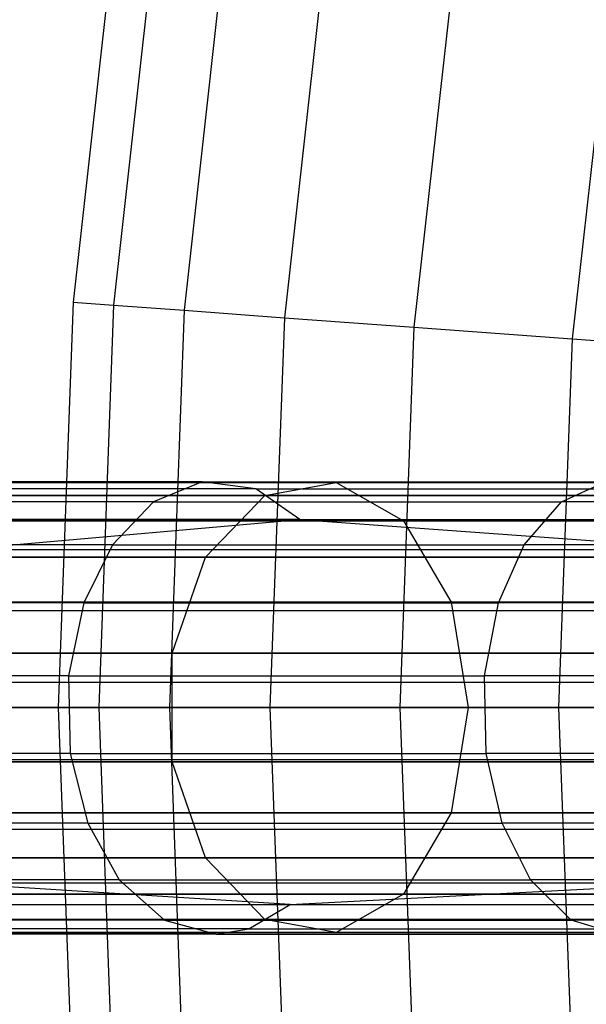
# Model space of a CAD drawing. Extents: x 0.3 to 7.1, y -3.38 to 3.38.
# Tile 101 of 256: x 1.26 to 1.51, y -0.13 to 0.3. Entities that reach past the tile are written whole.
import ezdxf

# ---------------------------------------------------------------- set-up
doc = ezdxf.new("R2010")
doc.units = 0
doc.header["$LTSCALE"] = 2.54
doc.layers.get('0').update_dxf_attribs({"linetype": 'CONTINUOUS'})

# ---------------------------------------------------------------- blocks, each defined once
blk = doc.blocks.new('SINGLES_B_BB_STL')
at = {"color": 0}
for p, q in [((1.3022, 0.35654, 3.303), (1.28241, 0.17876, 3.303)), ((1.3022, 0.35654, 3.303), (1.28241, 0.17876, 3.303)), ((1.31984, 0.35392, 3.4969), (1.30019, 0.17744, 3.4969)), ((1.31984, 0.35392, 3.4969), (1.30019, 0.17744, 3.4969)), ((1.35063, 0.34933, 3.68911), (1.33124, 0.17514, 3.68911)), ((1.35063, 0.34933, 3.68911), (1.33124, 0.17514, 3.68911)), ((1.39444, 0.34281, 3.87872), (1.37541, 0.17187, 3.87872)), ((1.39444, 0.34281, 3.87872), (1.37541, 0.17187, 3.87872)), ((1.45106, 0.33438, 4.06484), (1.43249, 0.16765, 4.06484)), ((1.45106, 0.33438, 4.06484), (1.43249, 0.16765, 4.06484)), ((1.52021, 0.32408, 4.24657), (1.50222, 0.16248, 4.24657)), ((1.52021, 0.32408, 4.24657), (1.50222, 0.16248, 4.24657)), ((1.28241, 0.17876, 3.303), (1.2758, 0, 3.303)), ((1.28241, 0.17876, 3.303), (1.2758, 0, 3.303)), ((1.28241, 0.17876, 3.303), (1.30019, 0.17744, 3.4969)), ((1.28241, 0.17876, 3.303), (1.30019, 0.17744, 3.4969)), ((1.30019, 0.17744, 3.4969), (1.29363, 0, 3.4969)), ((1.30019, 0.17744, 3.4969), (1.29363, 0, 3.4969)), ((1.30019, 0.17744, 3.4969), (1.33124, 0.17514, 3.68911)), ((1.30019, 0.17744, 3.4969), (1.33124, 0.17514, 3.68911)), ((1.33124, 0.17514, 3.68911), (1.32476, 0, 3.68911)), ((1.33124, 0.17514, 3.68911), (1.32476, 0, 3.68911)), ((1.33124, 0.17514, 3.68911), (1.37541, 0.17187, 3.87872)), ((1.33124, 0.17514, 3.68911), (1.37541, 0.17187, 3.87872)), ((1.37541, 0.17187, 3.87872), (1.36905, 0, 3.87872)), ((1.37541, 0.17187, 3.87872), (1.36905, 0, 3.87872)), ((1.37541, 0.17187, 3.87872), (1.43249, 0.16765, 4.06484)), ((1.37541, 0.17187, 3.87872), (1.43249, 0.16765, 4.06484)), ((1.43249, 0.16765, 4.06484), (1.42629, 0, 4.06484)), ((1.43249, 0.16765, 4.06484), (1.42629, 0, 4.06484)), ((1.43249, 0.16765, 4.06484), (1.50222, 0.16248, 4.24657)), ((1.43249, 0.16765, 4.06484), (1.50222, 0.16248, 4.24657)), ((1.50222, 0.16248, 4.24657), (1.49621, 0, 4.24657)), ((1.50222, 0.16248, 4.24657), (1.49621, 0, 4.24657)), ((1.50222, 0.16248, 4.24657), (1.58426, 0.15641, 4.42306)), ((1.50222, 0.16248, 4.24657), (1.58426, 0.15641, 4.42306)), ((1.10859, 0.09927, 15.06967), (1.39823, 0.09927, 14.77521)), ((1.10859, 0.09927, 15.06967), (1.39823, 0.09927, 14.77521)), ((1.39823, 0.09927, 13.48606), (1.10859, 0.09927, 13.1916)), ((1.39823, 0.09927, 13.48606), (1.10859, 0.09927, 13.1916)), ((1.33918, 0.09955, 41.18653), (1.17395, 0.09955, 41.02991)), ((1.33918, 0.09955, 41.18653), (1.17395, 0.09955, 41.02991)), ((1.36281, 0.09645, 41.15946), (1.19971, 0.09645, 41.00486)), ((1.36281, 0.09645, 41.15946), (1.19971, 0.09645, 41.00486)), ((1.33918, 0.09955, 41.18653), (1.3178, 0.09073, 41.21104)), ((1.33918, 0.09955, 41.18653), (1.3178, 0.09073, 41.21104)), ((1.36281, 0.09645, 41.15946), (1.33918, 0.09955, 41.18653)), ((1.33918, 0.09955, 41.18653), (1.51672, 0.09955, 41.32915)), ((1.33918, 0.09955, 41.18653), (1.51672, 0.09955, 41.32915)), ((1.36281, 0.09645, 41.15946), (1.33918, 0.09955, 41.18653)), ((1.38223, 0.08288, 41.13721), (1.36281, 0.09645, 41.15946)), ((1.36281, 0.09645, 41.15946), (1.53805, 0.09645, 41.30023)), ((1.36281, 0.09645, 41.15946), (1.53805, 0.09645, 41.30023)), ((1.38223, 0.08288, 41.13721), (1.36281, 0.09645, 41.15946)), ((1.36679, 0.0935, 14.73958), (1.39823, 0.09927, 14.77521)), ((1.36679, 0.0935, 14.73958), (1.39823, 0.09927, 14.77521)), ((1.36679, 0.0935, 13.52169), (1.39823, 0.09927, 13.48606)), ((1.36679, 0.0935, 13.52169), (1.39823, 0.09927, 13.48606)), ((1.39823, 0.09927, 14.77521), (1.72644, 0.09927, 14.52447)), ((1.39823, 0.09927, 14.77521), (1.72644, 0.09927, 14.52447)), ((1.39823, 0.09927, 14.77521), (1.42784, 0.0823, 14.80876)), ((1.39823, 0.09927, 14.77521), (1.42784, 0.0823, 14.80876)), ((1.39823, 0.09927, 13.48606), (1.42784, 0.0823, 13.4525)), ((1.72644, 0.09927, 13.7368), (1.39823, 0.09927, 13.48606)), ((1.72644, 0.09927, 13.7368), (1.39823, 0.09927, 13.48606)), ((1.39823, 0.09927, 13.48606), (1.42784, 0.0823, 13.4525)), ((1.49741, 0.09073, 41.35532), (1.51672, 0.09955, 41.32915)), ((1.49741, 0.09073, 41.35532), (1.51672, 0.09955, 41.32915)), ((1.07245, 0.0935, 15.03882), (1.36679, 0.0935, 14.73958)), ((1.07245, 0.0935, 15.03882), (1.36679, 0.0935, 14.73958)), ((1.36679, 0.0935, 13.52169), (1.07245, 0.0935, 13.22244)), ((1.36679, 0.0935, 13.52169), (1.07245, 0.0935, 13.22244)), ((1.34073, 0.06631, 14.71004), (1.36679, 0.0935, 14.73958)), ((1.34073, 0.06631, 14.71004), (1.36679, 0.0935, 14.73958)), ((1.34073, 0.06631, 13.55122), (1.36679, 0.0935, 13.52169)), ((1.34073, 0.06631, 13.55122), (1.36679, 0.0935, 13.52169)), ((1.36679, 0.0935, 14.73958), (1.70034, 0.0935, 14.48477)), ((1.36679, 0.0935, 14.73958), (1.70034, 0.0935, 14.48477)), ((1.70034, 0.0935, 13.7765), (1.36679, 0.0935, 13.52169)), ((1.70034, 0.0935, 13.7765), (1.36679, 0.0935, 13.52169)), ((1.3178, 0.09073, 41.21104), (1.15063, 0.09073, 41.05258)), ((1.3178, 0.09073, 41.21104), (1.15063, 0.09073, 41.05258)), ((1.3178, 0.09073, 41.21104), (1.29966, 0.07178, 41.23182)), ((1.3178, 0.09073, 41.21104), (1.29966, 0.07178, 41.23182)), ((1.3178, 0.09073, 41.21104), (1.49741, 0.09073, 41.35532)), ((1.3178, 0.09073, 41.21104), (1.49741, 0.09073, 41.35532)), ((1.48103, 0.07178, 41.37751), (1.49741, 0.09073, 41.35532)), ((1.48103, 0.07178, 41.37751), (1.49741, 0.09073, 41.35532)), ((1.69274, 0.09073, 41.48718), (1.49741, 0.09073, 41.35532)), ((1.69274, 0.09073, 41.48718), (1.49741, 0.09073, 41.35532)), ((1.38223, 0.08288, 41.13721), (1.22089, 0.08288, 40.98427)), ((1.38223, 0.08288, 41.13721), (1.22089, 0.08288, 40.98427)), ((1.2322, 0.06968, 40.97328), (1.38223, 0.08288, 41.13721)), ((1.2322, 0.06968, 40.97328), (1.38223, 0.08288, 41.13721)), ((1.38223, 0.08288, 41.13721), (1.56495, 0.06968, 41.26377)), ((1.38223, 0.08288, 41.13721), (1.56495, 0.06968, 41.26377)), ((1.38223, 0.08288, 41.13721), (1.55559, 0.08288, 41.27646)), ((1.38223, 0.08288, 41.13721), (1.55559, 0.08288, 41.27646)), ((1.14264, 0.0823, 15.09872), (1.42784, 0.0823, 14.80876)), ((1.14264, 0.0823, 15.09872), (1.42784, 0.0823, 14.80876)), ((1.42784, 0.0823, 13.4525), (1.14264, 0.0823, 13.16255)), ((1.42784, 0.0823, 13.4525), (1.14264, 0.0823, 13.16255)), ((1.42784, 0.0823, 14.80876), (1.75103, 0.0823, 14.56186)), ((1.42784, 0.0823, 14.80876), (1.75103, 0.0823, 14.56186)), ((1.42784, 0.0823, 14.80876), (1.44884, 0.04647, 14.83256)), ((1.42784, 0.0823, 14.80876), (1.44884, 0.04647, 14.83256)), ((1.42784, 0.0823, 13.4525), (1.44884, 0.04647, 13.42871)), ((1.75103, 0.0823, 13.69941), (1.42784, 0.0823, 13.4525)), ((1.75103, 0.0823, 13.69941), (1.42784, 0.0823, 13.4525)), ((1.42784, 0.0823, 13.4525), (1.44884, 0.04647, 13.42871)), ((1.29966, 0.07178, 41.23182), (1.13085, 0.07178, 41.07181)), ((1.29966, 0.07178, 41.23182), (1.13085, 0.07178, 41.07181)), ((1.2322, 0.06968, 40.97328), (1.56495, 0.06968, 41.26377)), ((1.2322, 0.06968, 40.97328), (1.56495, 0.06968, 41.26377)), ((1.29966, 0.07178, 41.23182), (1.2871, 0.04613, 41.24621)), ((1.29966, 0.07178, 41.23182), (1.2871, 0.04613, 41.24621)), ((1.29966, 0.07178, 41.23182), (1.48103, 0.07178, 41.37751)), ((1.29966, 0.07178, 41.23182), (1.48103, 0.07178, 41.37751)), ((1.46969, 0.04613, 41.39288), (1.48103, 0.07178, 41.37751)), ((1.46969, 0.04613, 41.39288), (1.48103, 0.07178, 41.37751)), ((1.67828, 0.07178, 41.51067), (1.48103, 0.07178, 41.37751)), ((1.67828, 0.07178, 41.51067), (1.48103, 0.07178, 41.37751)), ((1.04249, 0.06631, 15.01325), (1.34073, 0.06631, 14.71004)), ((1.04249, 0.06631, 15.01325), (1.34073, 0.06631, 14.71004)), ((1.34073, 0.06631, 13.55122), (1.04249, 0.06631, 13.24801)), ((1.34073, 0.06631, 13.55122), (1.04249, 0.06631, 13.24801)), ((1.32601, 0.02393, 14.69337), (1.34073, 0.06631, 14.71004)), ((1.32601, 0.02393, 14.69337), (1.34073, 0.06631, 14.71004)), ((1.32601, 0.02393, 13.5679), (1.34073, 0.06631, 13.55122)), ((1.32601, 0.02393, 13.5679), (1.34073, 0.06631, 13.55122)), ((1.34073, 0.06631, 14.71004), (1.67869, 0.06631, 14.45186)), ((1.34073, 0.06631, 14.71004), (1.67869, 0.06631, 14.45186)), ((1.67869, 0.06631, 13.80941), (1.34073, 0.06631, 13.55122)), ((1.67869, 0.06631, 13.80941), (1.34073, 0.06631, 13.55122)), ((1.2871, 0.04613, 41.24621), (1.11716, 0.04613, 41.08512)), ((1.2871, 0.04613, 41.24621), (1.11716, 0.04613, 41.08512)), ((1.16678, 0.04647, 15.11933), (1.44884, 0.04647, 14.83256)), ((1.16678, 0.04647, 15.11933), (1.44884, 0.04647, 14.83256)), ((1.44884, 0.04647, 13.42871), (1.16678, 0.04647, 13.14194)), ((1.44884, 0.04647, 13.42871), (1.16678, 0.04647, 13.14194)), ((1.2871, 0.04613, 41.24621), (1.28032, 0.0139, 41.25397)), ((1.2871, 0.04613, 41.24621), (1.28032, 0.0139, 41.25397)), ((1.2871, 0.04613, 41.24621), (1.46969, 0.04613, 41.39288)), ((1.2871, 0.04613, 41.24621), (1.46969, 0.04613, 41.39288)), ((1.44884, 0.04647, 14.83256), (1.76847, 0.04647, 14.58838)), ((1.44884, 0.04647, 14.83256), (1.76847, 0.04647, 14.58838)), ((1.44884, 0.04647, 14.83256), (1.45642, 0, 14.84115)), ((1.44884, 0.04647, 14.83256), (1.45642, 0, 14.84115)), ((1.76847, 0.04647, 13.67289), (1.44884, 0.04647, 13.42871)), ((1.44884, 0.04647, 13.42871), (1.45642, 0, 13.42012)), ((1.76847, 0.04647, 13.67289), (1.44884, 0.04647, 13.42871)), ((1.44884, 0.04647, 13.42871), (1.45642, 0, 13.42012)), ((1.46357, 0.0139, 41.40117), (1.46969, 0.04613, 41.39288)), ((1.46357, 0.0139, 41.40117), (1.46969, 0.04613, 41.39288)), ((1.66827, 0.04613, 41.52693), (1.46969, 0.04613, 41.39288)), ((1.66827, 0.04613, 41.52693), (1.46969, 0.04613, 41.39288)), ((1.24558, 0.04276, 40.96026), (1.57604, 0.04276, 41.24875)), ((1.24558, 0.04276, 40.96026), (1.57604, 0.04276, 41.24875)), ((1.02557, 0.02393, 14.99881), (1.32601, 0.02393, 14.69337)), ((1.02557, 0.02393, 14.99881), (1.32601, 0.02393, 14.69337)), ((1.32601, 0.02393, 13.5679), (1.02557, 0.02393, 13.26245)), ((1.32601, 0.02393, 13.5679), (1.02557, 0.02393, 13.26245)), ((1.32601, -0.02393, 14.69337), (1.32601, 0.02393, 14.69337)), ((1.32601, 0.02393, 14.69337), (1.66647, 0.02393, 14.43327)), ((1.32601, 0.02393, 14.69337), (1.66647, 0.02393, 14.43327)), ((1.32601, -0.02393, 14.69337), (1.32601, 0.02393, 14.69337)), ((1.32601, -0.02393, 13.5679), (1.32601, 0.02393, 13.5679)), ((1.66647, 0.02393, 13.82799), (1.32601, 0.02393, 13.5679)), ((1.32601, -0.02393, 13.5679), (1.32601, 0.02393, 13.5679)), ((1.66647, 0.02393, 13.82799), (1.32601, 0.02393, 13.5679)), ((1.28032, 0.0139, 41.25397), (1.10977, 0.0139, 41.09231)), ((1.28032, 0.0139, 41.25397), (1.10977, 0.0139, 41.09231)), ((1.28032, 0.0139, 41.25397), (1.46357, 0.0139, 41.40117)), ((1.28032, 0.0139, 41.25397), (1.28105, -0.02032, 41.25313)), ((1.28032, 0.0139, 41.25397), (1.46357, 0.0139, 41.40117)), ((1.28032, 0.0139, 41.25397), (1.28105, -0.02032, 41.25313)), ((1.46423, -0.02032, 41.40028), (1.46357, 0.0139, 41.40117)), ((1.66286, 0.0139, 41.53571), (1.46357, 0.0139, 41.40117)), ((1.46423, -0.02032, 41.40028), (1.46357, 0.0139, 41.40117)), ((1.66286, 0.0139, 41.53571), (1.46357, 0.0139, 41.40117)), ((1.25202, 0.01112, 40.954), (1.58137, 0.01112, 41.24152)), ((1.25202, 0.01112, 40.954), (1.58137, 0.01112, 41.24152)), ((1.45642, 0, 14.84115), (1.17549, 0, 15.12676)), ((1.45642, 0, 14.84115), (1.17549, 0, 15.12676)), ((1.17549, 0, 13.13451), (1.45642, 0, 13.42012)), ((1.17549, 0, 13.13451), (1.45642, 0, 13.42012)), ((1.2758, 0, 3.303), (1.29363, 0, 3.4969)), ((1.2758, 0, 3.303), (1.28241, -0.17876, 3.303)), ((1.2758, 0, 3.303), (1.29363, 0, 3.4969)), ((1.2758, 0, 3.303), (1.28241, -0.17876, 3.303)), ((1.29363, 0, 3.4969), (1.32476, 0, 3.68911)), ((1.29363, 0, 3.4969), (1.30019, -0.17744, 3.4969)), ((1.29363, 0, 3.4969), (1.32476, 0, 3.68911)), ((1.29363, 0, 3.4969), (1.30019, -0.17744, 3.4969)), ((1.32476, 0, 3.68911), (1.36905, 0, 3.87872)), ((1.32476, 0, 3.68911), (1.33124, -0.17514, 3.68911)), ((1.32476, 0, 3.68911), (1.36905, 0, 3.87872)), ((1.32476, 0, 3.68911), (1.33124, -0.17514, 3.68911)), ((1.36905, 0, 3.87872), (1.42629, 0, 4.06484)), ((1.36905, 0, 3.87872), (1.37541, -0.17187, 3.87872)), ((1.36905, 0, 3.87872), (1.42629, 0, 4.06484)), ((1.36905, 0, 3.87872), (1.37541, -0.17187, 3.87872)), ((1.42629, 0, 4.06484), (1.49621, 0, 4.24657)), ((1.42629, 0, 4.06484), (1.43249, -0.16765, 4.06484)), ((1.42629, 0, 4.06484), (1.49621, 0, 4.24657)), ((1.42629, 0, 4.06484), (1.43249, -0.16765, 4.06484)), ((1.45642, 0, 14.84115), (1.44884, -0.04647, 14.83256)), ((1.45642, 0, 14.84115), (1.44884, -0.04647, 14.83256)), ((1.45642, 0, 13.42012), (1.44884, -0.04647, 13.42871)), ((1.45642, 0, 13.42012), (1.44884, -0.04647, 13.42871)), ((1.77477, 0, 14.59795), (1.45642, 0, 14.84115)), ((1.77477, 0, 14.59795), (1.45642, 0, 14.84115)), ((1.45642, 0, 13.42012), (1.77477, 0, 13.66332)), ((1.45642, 0, 13.42012), (1.77477, 0, 13.66332)), ((1.49621, 0, 4.24657), (1.57847, 0, 4.42306)), ((1.49621, 0, 4.24657), (1.50222, -0.16248, 4.24657)), ((1.49621, 0, 4.24657), (1.57847, 0, 4.42306)), ((1.49621, 0, 4.24657), (1.50222, -0.16248, 4.24657)), ((1.28105, -0.02032, 41.25313), (1.11057, -0.02032, 41.09153)), ((1.28105, -0.02032, 41.25313), (1.11057, -0.02032, 41.09153)), ((1.28105, -0.02032, 41.25313), (1.46423, -0.02032, 41.40028)), ((1.28105, -0.02032, 41.25313), (1.28886, -0.05097, 41.24419)), ((1.28105, -0.02032, 41.25313), (1.46423, -0.02032, 41.40028)), ((1.28105, -0.02032, 41.25313), (1.28886, -0.05097, 41.24419)), ((1.47128, -0.05097, 41.39072), (1.46423, -0.02032, 41.40028)), ((1.66345, -0.02032, 41.53476), (1.46423, -0.02032, 41.40028)), ((1.47128, -0.05097, 41.39072), (1.46423, -0.02032, 41.40028)), ((1.66345, -0.02032, 41.53476), (1.46423, -0.02032, 41.40028)), ((1.02557, -0.02393, 14.99881), (1.32601, -0.02393, 14.69337)), ((1.02557, -0.02393, 14.99881), (1.32601, -0.02393, 14.69337)), ((1.32601, -0.02393, 13.5679), (1.02557, -0.02393, 13.26245)), ((1.32601, -0.02393, 13.5679), (1.02557, -0.02393, 13.26245)), ((1.25055, -0.02299, 40.95544), (1.58015, -0.02299, 41.24318)), ((1.25055, -0.02299, 40.95544), (1.58015, -0.02299, 41.24318)), ((1.34073, -0.06631, 14.71004), (1.32601, -0.02393, 14.69337)), ((1.32601, -0.02393, 14.69337), (1.66647, -0.02393, 14.43327)), ((1.32601, -0.02393, 14.69337), (1.66647, -0.02393, 14.43327)), ((1.34073, -0.06631, 14.71004), (1.32601, -0.02393, 14.69337)), ((1.34073, -0.06631, 13.55122), (1.32601, -0.02393, 13.5679)), ((1.66647, -0.02393, 13.82799), (1.32601, -0.02393, 13.5679)), ((1.34073, -0.06631, 13.55122), (1.32601, -0.02393, 13.5679)), ((1.66647, -0.02393, 13.82799), (1.32601, -0.02393, 13.5679)), ((1.16678, -0.04647, 15.11933), (1.44884, -0.04647, 14.83256)), ((1.16678, -0.04647, 15.11933), (1.44884, -0.04647, 14.83256)), ((1.44884, -0.04647, 13.42871), (1.16678, -0.04647, 13.14194)), ((1.44884, -0.04647, 13.42871), (1.16678, -0.04647, 13.14194)), ((1.44884, -0.04647, 14.83256), (1.42784, -0.0823, 14.80876)), ((1.44884, -0.04647, 14.83256), (1.42784, -0.0823, 14.80876)), ((1.44884, -0.04647, 13.42871), (1.42784, -0.0823, 13.4525)), ((1.44884, -0.04647, 13.42871), (1.42784, -0.0823, 13.4525)), ((1.44884, -0.04647, 14.83256), (1.76847, -0.04647, 14.58838)), ((1.44884, -0.04647, 14.83256), (1.76847, -0.04647, 14.58838)), ((1.76847, -0.04647, 13.67289), (1.44884, -0.04647, 13.42871)), ((1.76847, -0.04647, 13.67289), (1.44884, -0.04647, 13.42871)), ((1.28886, -0.05097, 41.24419), (1.11908, -0.05097, 41.08325)), ((1.28886, -0.05097, 41.24419), (1.11908, -0.05097, 41.08325)), ((1.28886, -0.05097, 41.24419), (1.47128, -0.05097, 41.39072)), ((1.28886, -0.05097, 41.24419), (1.3027, -0.076, 41.22833)), ((1.28886, -0.05097, 41.24419), (1.47128, -0.05097, 41.39072)), ((1.28886, -0.05097, 41.24419), (1.3027, -0.076, 41.22833)), ((1.48378, -0.076, 41.37379), (1.47128, -0.05097, 41.39072)), ((1.66968, -0.05097, 41.52464), (1.47128, -0.05097, 41.39072)), ((1.48378, -0.076, 41.37379), (1.47128, -0.05097, 41.39072)), ((1.66968, -0.05097, 41.52464), (1.47128, -0.05097, 41.39072)), ((1.24126, -0.05369, 40.96447), (1.57246, -0.05369, 41.2536)), ((1.24126, -0.05369, 40.96447), (1.57246, -0.05369, 41.2536)), ((1.04249, -0.06631, 15.01325), (1.34073, -0.06631, 14.71004)), ((1.04249, -0.06631, 15.01325), (1.34073, -0.06631, 14.71004)), ((1.34073, -0.06631, 13.55122), (1.04249, -0.06631, 13.24801)), ((1.34073, -0.06631, 13.55122), (1.04249, -0.06631, 13.24801)), ((1.36679, -0.0935, 14.73958), (1.34073, -0.06631, 14.71004)), ((1.34073, -0.06631, 14.71004), (1.67869, -0.06631, 14.45186)), ((1.34073, -0.06631, 14.71004), (1.67869, -0.06631, 14.45186)), ((1.36679, -0.0935, 14.73958), (1.34073, -0.06631, 14.71004)), ((1.36679, -0.0935, 13.52169), (1.34073, -0.06631, 13.55122)), ((1.67869, -0.06631, 13.80941), (1.34073, -0.06631, 13.55122)), ((1.36679, -0.0935, 13.52169), (1.34073, -0.06631, 13.55122)), ((1.67869, -0.06631, 13.80941), (1.34073, -0.06631, 13.55122)), ((1.3027, -0.076, 41.22833), (1.13417, -0.076, 41.06859)), ((1.3027, -0.076, 41.22833), (1.13417, -0.076, 41.06859)), ((1.37795, -0.08692, 41.14212), (1.22627, -0.07728, 40.97904)), ((1.22627, -0.07728, 40.97904), (1.56005, -0.07728, 41.27042)), ((1.22627, -0.07728, 40.97904), (1.56005, -0.07728, 41.27042)), ((1.37795, -0.08692, 41.14212), (1.22627, -0.07728, 40.97904)), ((1.3027, -0.076, 41.22833), (1.48378, -0.076, 41.37379)), ((1.3027, -0.076, 41.22833), (1.32256, -0.09375, 41.20558)), ((1.3027, -0.076, 41.22833), (1.48378, -0.076, 41.37379)), ((1.3027, -0.076, 41.22833), (1.32256, -0.09375, 41.20558)), ((1.37795, -0.08692, 41.14212), (1.56005, -0.07728, 41.27042)), ((1.37795, -0.08692, 41.14212), (1.56005, -0.07728, 41.27042)), ((1.50171, -0.09375, 41.34949), (1.48378, -0.076, 41.37379)), ((1.68071, -0.076, 41.50673), (1.48378, -0.076, 41.37379)), ((1.50171, -0.09375, 41.34949), (1.48378, -0.076, 41.37379)), ((1.68071, -0.076, 41.50673), (1.48378, -0.076, 41.37379)), ((1.14264, -0.0823, 15.09872), (1.42784, -0.0823, 14.80876)), ((1.14264, -0.0823, 15.09872), (1.42784, -0.0823, 14.80876)), ((1.42784, -0.0823, 13.4525), (1.14264, -0.0823, 13.16255)), ((1.42784, -0.0823, 13.4525), (1.14264, -0.0823, 13.16255)), ((1.42784, -0.0823, 14.80876), (1.39823, -0.09927, 14.77521)), ((1.42784, -0.0823, 14.80876), (1.39823, -0.09927, 14.77521)), ((1.42784, -0.0823, 13.4525), (1.39823, -0.09927, 13.48606)), ((1.42784, -0.0823, 13.4525), (1.39823, -0.09927, 13.48606)), ((1.42784, -0.0823, 14.80876), (1.75103, -0.0823, 14.56186)), ((1.42784, -0.0823, 14.80876), (1.75103, -0.0823, 14.56186)), ((1.75103, -0.0823, 13.69941), (1.42784, -0.0823, 13.4525)), ((1.75103, -0.0823, 13.69941), (1.42784, -0.0823, 13.4525)), ((1.21622, -0.08692, 40.98881), (1.37795, -0.08692, 41.14212)), ((1.21622, -0.08692, 40.98881), (1.37795, -0.08692, 41.14212)), ((1.3598, -0.09759, 41.16291), (1.37795, -0.08692, 41.14212)), ((1.3598, -0.09759, 41.16291), (1.37795, -0.08692, 41.14212)), ((1.37795, -0.08692, 41.14212), (1.55172, -0.08692, 41.28171)), ((1.37795, -0.08692, 41.14212), (1.55172, -0.08692, 41.28171)), ((1.07245, -0.0935, 15.03882), (1.36679, -0.0935, 14.73958)), ((1.07245, -0.0935, 15.03882), (1.36679, -0.0935, 14.73958)), ((1.36679, -0.0935, 13.52169), (1.07245, -0.0935, 13.22244)), ((1.36679, -0.0935, 13.52169), (1.07245, -0.0935, 13.22244)), ((1.32256, -0.09375, 41.20558), (1.15582, -0.09375, 41.04753)), ((1.32256, -0.09375, 41.20558), (1.15582, -0.09375, 41.04753)), ((1.32256, -0.09375, 41.20558), (1.50171, -0.09375, 41.34949)), ((1.32256, -0.09375, 41.20558), (1.34544, -0.1, 41.17936)), ((1.32256, -0.09375, 41.20558), (1.50171, -0.09375, 41.34949)), ((1.32256, -0.09375, 41.20558), (1.34544, -0.1, 41.17936)), ((1.39823, -0.09927, 14.77521), (1.36679, -0.0935, 14.73958)), ((1.36679, -0.0935, 14.73958), (1.70034, -0.0935, 14.48477)), ((1.36679, -0.0935, 14.73958), (1.70034, -0.0935, 14.48477)), ((1.39823, -0.09927, 14.77521), (1.36679, -0.0935, 14.73958)), ((1.39823, -0.09927, 13.48606), (1.36679, -0.0935, 13.52169)), ((1.70034, -0.0935, 13.7765), (1.36679, -0.0935, 13.52169)), ((1.39823, -0.09927, 13.48606), (1.36679, -0.0935, 13.52169)), ((1.70034, -0.0935, 13.7765), (1.36679, -0.0935, 13.52169)), ((1.52237, -0.1, 41.32149), (1.50171, -0.09375, 41.34949)), ((1.52237, -0.1, 41.32149), (1.50171, -0.09375, 41.34949)), ((1.69654, -0.09375, 41.48101), (1.50171, -0.09375, 41.34949)), ((1.69654, -0.09375, 41.48101), (1.50171, -0.09375, 41.34949)), ((1.10859, -0.09927, 15.06967), (1.39823, -0.09927, 14.77521)), ((1.10859, -0.09927, 15.06967), (1.39823, -0.09927, 14.77521)), ((1.39823, -0.09927, 13.48606), (1.10859, -0.09927, 13.1916)), ((1.39823, -0.09927, 13.48606), (1.10859, -0.09927, 13.1916)), ((1.3598, -0.09759, 41.16291), (1.19643, -0.09759, 41.00805)), ((1.3598, -0.09759, 41.16291), (1.19643, -0.09759, 41.00805)), ((1.34544, -0.1, 41.17936), (1.3598, -0.09759, 41.16291)), ((1.34544, -0.1, 41.17936), (1.3598, -0.09759, 41.16291)), ((1.3598, -0.09759, 41.16291), (1.53534, -0.09759, 41.30392)), ((1.3598, -0.09759, 41.16291), (1.53534, -0.09759, 41.30392)), ((1.39823, -0.09927, 14.77521), (1.72644, -0.09927, 14.52447)), ((1.39823, -0.09927, 14.77521), (1.72644, -0.09927, 14.52447)), ((1.72644, -0.09927, 13.7368), (1.39823, -0.09927, 13.48606)), ((1.72644, -0.09927, 13.7368), (1.39823, -0.09927, 13.48606)), ((1.34544, -0.1, 41.17936), (1.18077, -0.1, 41.02328)), ((1.34544, -0.1, 41.17936), (1.18077, -0.1, 41.02328)), ((1.34544, -0.1, 41.17936), (1.52237, -0.1, 41.32149)), ((1.34544, -0.1, 41.17936), (1.52237, -0.1, 41.32149))]:
    blk.add_line(p, q, dxfattribs=at)

msp = doc.modelspace()

# ---------------------------------------------------------------- block references
at = {"color": 0}
msp.add_blockref('SINGLES_B_BB_STL', (0, 0), dxfattribs=at)

doc.saveas('drawing.dxf')
